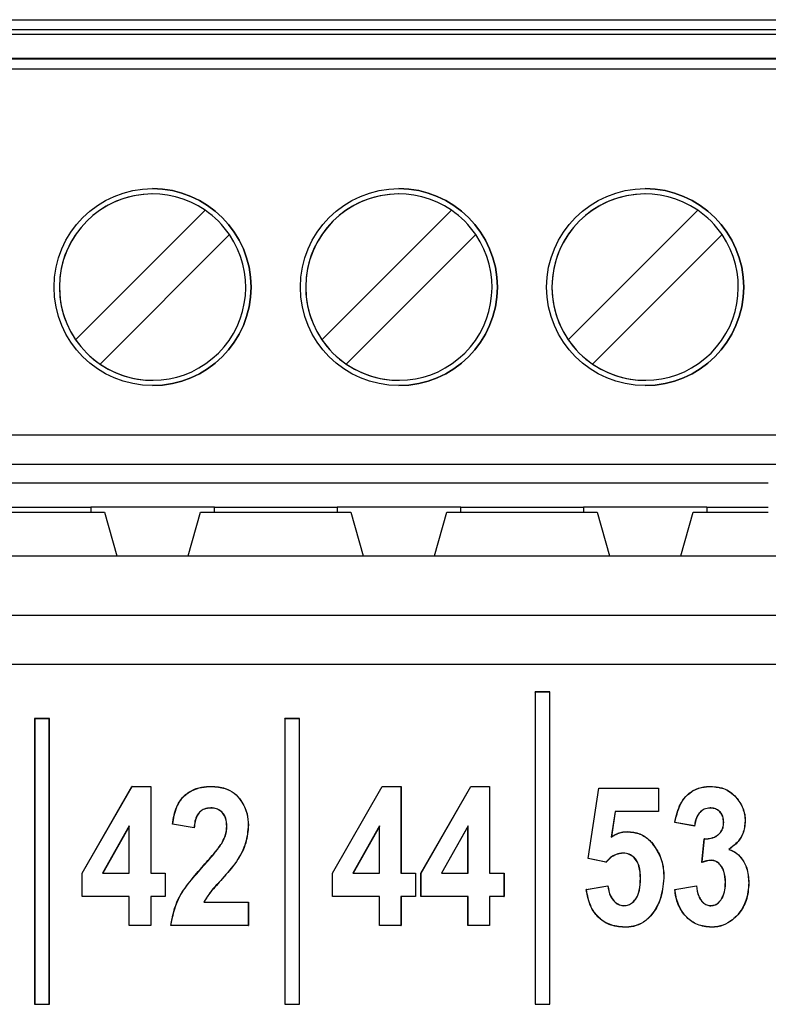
# Paper-space layout 'Sheet1' of a CAD drawing. Header units: millimetres. Extents: x -1 to 420, y -14 to 297.
# Tile 43 of 110: x 62.39 to 65.43, y 215.19 to 219.19. Entities that reach past the tile are written whole.
import ezdxf

# ---------------------------------------------------------------- set-up
doc = ezdxf.new("R2010")
doc.units = ezdxf.units.MM

psp = doc.layouts.new('Sheet1')

# ---------------------------------------------------------------- linework, layer by layer
at = {"color": 7, "linetype": 'Continuous', "lineweight": 25}
for p, q in [((59.429, 219.1903), (66.429, 219.1903)), ((59.429, 219.1503), (66.429, 219.1503)), ((66.429, 219.1303), (59.429, 219.1303)), ((59.429, 219.0343), (66.429, 219.0343)), ((66.429, 219.0294), (59.429, 219.0294)), ((66.429, 218.9895), (59.429, 218.9895)), ((62.6167, 217.8909), (63.1424, 218.4167)), ((63.6167, 217.8909), (64.1424, 218.4167)), ((64.6167, 217.8909), (65.1424, 218.4167)), ((63.2414, 218.3177), (62.7156, 217.7919)), ((64.2414, 218.3177), (63.7156, 217.7919)), ((65.2414, 218.3177), (64.7156, 217.7919)), ((62.6167, 217.8909), (62.6167, 217.8909)), ((63.6167, 217.8909), (63.6167, 217.8909)), ((64.6167, 217.8909), (64.6167, 217.8909)), ((62.7156, 217.7919), (62.7156, 217.7919)), ((63.7156, 217.7919), (63.7156, 217.7919)), ((64.7156, 217.7919), (64.7156, 217.7919)), ((59.429, 217.5043), (66.429, 217.5043)), ((66.429, 217.3843), (59.429, 217.3843)), ((60.429, 217.3103), (62.929, 217.3103)), ((62.929, 217.3103), (65.429, 217.3103)), ((62.124, 217.1903), (62.734, 217.1903)), ((62.18, 217.2103), (62.678, 217.2103)), ((63.18, 217.2103), (62.678, 217.2103)), ((62.678, 217.2103), (62.678, 217.1903)), ((62.734, 217.1903), (62.7844, 217.0135)), ((63.0737, 217.0135), (63.124, 217.1903)), ((63.0737, 217.0135), (63.124, 217.1903)), ((63.124, 217.1903), (63.734, 217.1903)), ((63.124, 217.1903), (63.124, 217.1903)), ((63.18, 217.2103), (63.678, 217.2103)), ((63.18, 217.1903), (63.18, 217.2103)), ((64.18, 217.2103), (63.678, 217.2103)), ((63.678, 217.2103), (63.678, 217.1903)), ((63.734, 217.1903), (63.7844, 217.0135)), ((64.0737, 217.0135), (64.124, 217.1903)), ((64.0737, 217.0135), (64.124, 217.1903)), ((64.124, 217.1903), (64.734, 217.1903)), ((64.124, 217.1903), (64.124, 217.1903)), ((64.18, 217.2103), (64.678, 217.2103)), ((64.18, 217.1903), (64.18, 217.2103)), ((65.18, 217.2103), (64.678, 217.2103)), ((64.678, 217.2103), (64.678, 217.1903)), ((64.734, 217.1903), (64.7844, 217.0135)), ((65.0737, 217.0135), (65.124, 217.1903)), ((65.0737, 217.0135), (65.124, 217.1903)), ((65.124, 217.1903), (65.429, 217.1903)), ((65.124, 217.1903), (65.124, 217.1903)), ((65.18, 217.2103), (65.429, 217.2103)), ((65.18, 217.2103), (65.18, 217.1903)), ((60.4344, 217.0135), (65.5353, 217.0135)), ((59.2823, 216.7719), (66.688, 216.7719)), ((66.688, 216.5721), (59.2823, 216.5721)), ((64.4825, 216.4603), (64.4819, 216.4608)), ((64.4819, 216.4608), (64.4819, 215.1922)), ((64.5419, 216.4608), (64.4819, 216.4608)), ((64.4825, 216.4603), (64.4825, 215.1927)), ((64.5414, 216.4603), (64.4825, 216.4603)), ((64.5414, 216.4603), (64.5419, 216.4608)), ((64.5414, 215.1927), (64.5414, 216.4603)), ((64.5419, 215.1922), (64.5419, 216.4608)), ((62.4505, 216.3517), (62.4499, 216.3522)), ((62.5099, 216.3522), (62.4499, 216.3522)), ((62.4499, 216.3522), (62.4499, 215.1922)), ((62.5094, 216.3517), (62.4505, 216.3517)), ((62.4505, 216.3517), (62.4505, 215.1927)), ((62.5094, 216.3517), (62.5099, 216.3522)), ((62.5094, 215.1927), (62.5094, 216.3517)), ((62.5099, 215.1922), (62.5099, 216.3522)), ((63.4665, 216.3517), (63.4659, 216.3522)), ((63.5259, 216.3522), (63.4659, 216.3522)), ((63.4659, 216.3522), (63.4659, 215.1922)), ((63.4665, 216.3517), (63.4665, 215.1927)), ((63.5254, 216.3517), (63.4665, 216.3517)), ((63.5254, 216.3517), (63.5259, 216.3522)), ((63.5254, 215.1927), (63.5254, 216.3517)), ((63.5259, 215.1922), (63.5259, 216.3522)), ((62.6431, 215.7246), (62.8453, 216.0772)), ((62.6436, 215.7245), (62.8456, 216.0767)), ((62.8456, 216.0767), (62.8453, 216.0772)), ((62.8453, 216.0772), (62.9219, 216.0772)), ((62.8456, 216.0767), (62.9214, 216.0767)), ((62.9214, 216.0767), (62.9219, 216.0772)), ((62.9214, 216.0767), (62.9214, 215.7245)), ((62.9219, 216.0772), (62.9219, 215.725)), ((63.1678, 216.0767), (63.1678, 216.0772)), ((63.6591, 215.7246), (63.8613, 216.0772)), ((63.6596, 215.7245), (63.8616, 216.0767)), ((63.8616, 216.0767), (63.8613, 216.0772)), ((63.8613, 216.0772), (63.9379, 216.0772)), ((63.8616, 216.0767), (63.9374, 216.0767)), ((63.9374, 216.0767), (63.9379, 216.0772)), ((63.9374, 216.0767), (63.9374, 215.7245)), ((63.9379, 216.0772), (63.9379, 215.725)), ((64.0186, 215.7246), (64.2209, 216.0772)), ((64.0191, 215.7245), (64.2212, 216.0767)), ((64.2212, 216.0767), (64.2209, 216.0772)), ((64.2209, 216.0772), (64.2975, 216.0772)), ((64.2212, 216.0767), (64.2969, 216.0767)), ((64.2969, 216.0767), (64.2975, 216.0772)), ((64.2969, 216.0767), (64.2969, 215.7245)), ((64.2975, 216.0772), (64.2975, 215.725)), ((64.6971, 215.7837), (64.7411, 216.0699)), ((64.6977, 215.7841), (64.7415, 216.0693)), ((64.7415, 216.0693), (64.7411, 216.0699)), ((64.7411, 216.0699), (64.9833, 216.0699)), ((64.7415, 216.0693), (64.9827, 216.0693)), ((64.9827, 216.0693), (64.9833, 216.0699)), ((64.9827, 216.0693), (64.9827, 215.975)), ((64.9833, 216.0699), (64.9833, 215.9745)), ((65.1951, 216.0767), (65.1951, 216.0772)), ((63.1659, 215.9897), (63.1659, 215.9892)), ((65.1926, 215.9897), (65.1926, 215.9892)), ((64.8075, 215.975), (64.7915, 215.8714)), ((64.8079, 215.9745), (64.7922, 215.8724)), ((64.8075, 215.975), (64.8079, 215.9745)), ((64.9827, 215.975), (64.8075, 215.975)), ((64.9833, 215.9745), (64.8079, 215.9745)), ((64.9827, 215.975), (64.9833, 215.9745)), ((62.8344, 215.9167), (62.726, 215.7245)), ((62.8338, 215.9147), (62.7269, 215.725)), ((62.8344, 215.9167), (62.8338, 215.9147)), ((62.8338, 215.725), (62.8338, 215.9147)), ((62.8344, 215.7245), (62.8344, 215.9167)), ((63.098, 215.9084), (63.01, 215.9231)), ((63.0975, 215.909), (63.0105, 215.9235)), ((63.2306, 215.9145), (63.2301, 215.9145)), ((63.3176, 215.9201), (63.3182, 215.9201)), ((63.8504, 215.9167), (63.742, 215.7245)), ((63.8498, 215.9147), (63.7429, 215.725)), ((63.8504, 215.9167), (63.8498, 215.9147)), ((63.8498, 215.725), (63.8498, 215.9147)), ((63.8504, 215.7245), (63.8504, 215.9167)), ((64.2099, 215.9167), (64.1015, 215.7245)), ((64.2094, 215.9147), (64.1024, 215.725)), ((64.2099, 215.9167), (64.2094, 215.9147)), ((64.2094, 215.725), (64.2094, 215.9147)), ((64.2099, 215.7245), (64.2099, 215.9167)), ((65.0499, 215.9309), (65.0493, 215.9305)), ((65.13, 215.9158), (65.0493, 215.9305)), ((65.1296, 215.9164), (65.0499, 215.9309)), ((65.2479, 215.9316), (65.2474, 215.9316)), ((65.335, 215.9365), (65.3355, 215.9365)), ((64.7915, 215.8714), (64.7922, 215.8724)), ((64.8565, 215.8932), (64.8564, 215.8938)), ((65.1594, 215.7682), (65.169, 215.8644)), ((65.16, 215.769), (65.1695, 215.8639)), ((65.1695, 215.8639), (65.169, 215.8644)), ((65.2269, 215.8811), (65.2266, 215.8815)), ((63.21, 215.8453), (63.2096, 215.8456)), ((64.9541, 215.8501), (64.9545, 215.8504)), ((65.2683, 215.821), (65.2694, 215.8212)), ((64.6977, 215.7841), (64.6971, 215.7837)), ((64.7702, 215.769), (64.6971, 215.7837)), ((64.77, 215.7696), (64.6977, 215.7841)), ((64.8398, 215.8062), (64.8398, 215.8057)), ((63.1362, 215.7551), (63.1359, 215.7555)), ((65.197, 215.7769), (65.197, 215.7764)), ((62.6436, 215.7245), (62.6431, 215.7246)), ((62.6431, 215.6296), (62.6431, 215.7246)), ((62.6436, 215.6301), (62.6436, 215.7245)), ((62.726, 215.7245), (62.7269, 215.725)), ((62.726, 215.7245), (62.8344, 215.7245)), ((62.7269, 215.725), (62.8338, 215.725)), ((62.8344, 215.7245), (62.8338, 215.725)), ((62.9214, 215.7245), (62.9219, 215.725)), ((62.9214, 215.7245), (62.9801, 215.7245)), ((62.9219, 215.725), (62.9806, 215.725)), ((62.9801, 215.7245), (62.9806, 215.725)), ((62.9801, 215.7245), (62.9801, 215.6301)), ((62.9806, 215.725), (62.9806, 215.6296)), ((63.2116, 215.7022), (63.212, 215.7018)), ((63.6596, 215.7245), (63.6591, 215.7246)), ((63.6591, 215.6296), (63.6591, 215.7246)), ((63.6596, 215.6301), (63.6596, 215.7245)), ((63.742, 215.7245), (63.7429, 215.725)), ((63.742, 215.7245), (63.8504, 215.7245)), ((63.7429, 215.725), (63.8498, 215.725)), ((63.8504, 215.7245), (63.8498, 215.725)), ((63.9374, 215.7245), (63.9379, 215.725)), ((63.9374, 215.7245), (63.9961, 215.7245)), ((63.9379, 215.725), (63.9966, 215.725)), ((63.9961, 215.7245), (63.9966, 215.725)), ((63.9961, 215.7245), (63.9961, 215.6301)), ((63.9966, 215.725), (63.9966, 215.6296)), ((64.0191, 215.7245), (64.0186, 215.7246)), ((64.0186, 215.6296), (64.0186, 215.7246)), ((64.0191, 215.6301), (64.0191, 215.7245)), ((64.1015, 215.7245), (64.1024, 215.725)), ((64.1015, 215.7245), (64.2099, 215.7245)), ((64.1024, 215.725), (64.2094, 215.725)), ((64.2099, 215.7245), (64.2094, 215.725)), ((64.2969, 215.7245), (64.2975, 215.725)), ((64.2969, 215.7245), (64.3556, 215.7245)), ((64.2975, 215.725), (64.3562, 215.725)), ((64.3556, 215.7245), (64.3562, 215.725)), ((64.3556, 215.7245), (64.3556, 215.6301)), ((64.3562, 215.725), (64.3562, 215.6296)), ((64.9104, 215.7025), (64.9099, 215.7025)), ((65.0047, 215.7047), (65.0053, 215.7047)), ((64.6897, 215.6589), (64.7778, 215.6736)), ((64.6903, 215.6585), (64.7773, 215.673)), ((65.0493, 215.6589), (65.1374, 215.6736)), ((65.0499, 215.6585), (65.1369, 215.673)), ((65.1369, 215.673), (65.1374, 215.6736)), ((65.2553, 215.6877), (65.2548, 215.6877)), ((65.3496, 215.6854), (65.3502, 215.6854)), ((62.6436, 215.6301), (62.6431, 215.6296)), ((62.8338, 215.6296), (62.6431, 215.6296)), ((62.8344, 215.6301), (62.6436, 215.6301)), ((62.8344, 215.6301), (62.8338, 215.6296)), ((62.8338, 215.5122), (62.8338, 215.6296)), ((62.8344, 215.5127), (62.8344, 215.6301)), ((62.9214, 215.6301), (62.9219, 215.6296)), ((62.9801, 215.6301), (62.9214, 215.6301)), ((62.9214, 215.6301), (62.9214, 215.5127)), ((62.9806, 215.6296), (62.9219, 215.6296)), ((62.9219, 215.6296), (62.9219, 215.5122)), ((62.9801, 215.6301), (62.9806, 215.6296)), ((63.6596, 215.6301), (63.6591, 215.6296)), ((63.8498, 215.6296), (63.6591, 215.6296)), ((63.8504, 215.6301), (63.6596, 215.6301)), ((63.8504, 215.6301), (63.8498, 215.6296)), ((63.8498, 215.5122), (63.8498, 215.6296)), ((63.8504, 215.5127), (63.8504, 215.6301)), ((63.9961, 215.6301), (63.9374, 215.6301)), ((63.9374, 215.6301), (63.9374, 215.5127)), ((63.9374, 215.6301), (63.9379, 215.6296)), ((63.9379, 215.6296), (63.9379, 215.5122)), ((63.9966, 215.6296), (63.9379, 215.6296)), ((63.9961, 215.6301), (63.9966, 215.6296)), ((64.0191, 215.6301), (64.0186, 215.6296)), ((64.2094, 215.6296), (64.0186, 215.6296)), ((64.2099, 215.6301), (64.0191, 215.6301)), ((64.2099, 215.6301), (64.2094, 215.6296)), ((64.2094, 215.5122), (64.2094, 215.6296)), ((64.2099, 215.5127), (64.2099, 215.6301)), ((64.2969, 215.6301), (64.2969, 215.5127)), ((64.2969, 215.6301), (64.2975, 215.6296)), ((64.3556, 215.6301), (64.2969, 215.6301)), ((64.2975, 215.6296), (64.2975, 215.5122)), ((64.3562, 215.6296), (64.2975, 215.6296)), ((64.3556, 215.6301), (64.3562, 215.6296)), ((63.1372, 215.6071), (63.138, 215.6076)), ((63.1372, 215.6071), (63.3176, 215.6071)), ((63.138, 215.6076), (63.3182, 215.6076)), ((63.3176, 215.6071), (63.3182, 215.6076)), ((63.3176, 215.6071), (63.3176, 215.5127)), ((63.3182, 215.6076), (63.3182, 215.5122)), ((64.843, 215.5924), (64.843, 215.5929)), ((65.1963, 215.5924), (65.1963, 215.5929)), ((62.8344, 215.5127), (62.8338, 215.5122)), ((62.9219, 215.5122), (62.8338, 215.5122)), ((62.9214, 215.5127), (62.8344, 215.5127)), ((62.9214, 215.5127), (62.9219, 215.5122)), ((63.0032, 215.5127), (63.0026, 215.5122)), ((63.3182, 215.5122), (63.0026, 215.5122)), ((63.3176, 215.5127), (63.0032, 215.5127)), ((63.3176, 215.5127), (63.3182, 215.5122)), ((63.8504, 215.5127), (63.8498, 215.5122)), ((63.9379, 215.5122), (63.8498, 215.5122)), ((63.9374, 215.5127), (63.8504, 215.5127)), ((63.9374, 215.5127), (63.9379, 215.5122)), ((64.2099, 215.5127), (64.2094, 215.5122)), ((64.2975, 215.5122), (64.2094, 215.5122)), ((64.2969, 215.5127), (64.2099, 215.5127)), ((64.2969, 215.5127), (64.2975, 215.5122)), ((64.8447, 215.5054), (64.8447, 215.5048)), ((65.198, 215.5054), (65.198, 215.5048)), ((62.4505, 215.1927), (62.4499, 215.1922)), ((62.4499, 215.1922), (62.5099, 215.1922)), ((62.4505, 215.1927), (62.5094, 215.1927)), ((62.5094, 215.1927), (62.5099, 215.1922)), ((63.4665, 215.1927), (63.4659, 215.1922)), ((63.4659, 215.1922), (63.5259, 215.1922)), ((63.4665, 215.1927), (63.5254, 215.1927)), ((63.5254, 215.1927), (63.5259, 215.1922)), ((64.4825, 215.1927), (64.4819, 215.1922)), ((64.4819, 215.1922), (64.5419, 215.1922)), ((64.4825, 215.1927), (64.5414, 215.1927)), ((64.5414, 215.1927), (64.5419, 215.1922))]:
    psp.add_line(p, q, dxfattribs=at)
at = {"color": 7, "linetype": 'Continuous', "lineweight": 25, "flags": 128}
for points in [[(63.0105, 215.9235), (63.0102, 215.9233), (63.01, 215.9231)], [(63.0975, 215.909), (63.0978, 215.9088), (63.098, 215.9084)], [(65.1296, 215.9164), (65.1297, 215.9161), (65.1299, 215.916), (65.13, 215.9158)], [(64.77, 215.7696), (64.7701, 215.7693), (64.7702, 215.769)], [(64.7773, 215.673), (64.7775, 215.6732), (64.7776, 215.6734), (64.7778, 215.6736)], [(64.6903, 215.6585), (64.69, 215.6587), (64.6897, 215.6589)], [(65.0499, 215.6585), (65.0496, 215.6587), (65.0493, 215.6589)]]:
    psp.add_lwpolyline(points, dxfattribs=at)
at = {"color": 7, "linetype": 'Continuous', "lineweight": 25}
for centre in [(62.929, 218.1043), (63.929, 218.1043), (64.929, 218.1043)]:
    psp.add_circle(centre, 0.4, dxfattribs=at)
for centre, radius, start, end in [((62.929, 218.1043), 0.4, 270, 90), ((63.929, 218.1043), 0.4, 270, 90), ((64.929, 218.1043), 0.4, 270, 90), ((62.929, 218.1043), 0.3783, 90, 270), ((62.929, 218.1043), 0.3783, 55.6634, 214.3366), ((63.929, 218.1043), 0.3783, 55.6634, 214.3366), ((63.929, 218.1043), 0.3783, 90, 270), ((64.929, 218.1043), 0.3783, 55.6634, 214.3366), ((64.929, 218.1043), 0.3783, 90, 270), ((62.929, 218.1043), 0.3783, 34.3365, 55.6634), ((63.929, 218.1043), 0.3783, 34.3365, 55.6634), ((64.929, 218.1043), 0.3783, 34.3365, 55.6634), ((62.929, 218.1043), 0.3783, 235.6634, 34.3366), ((63.929, 218.1043), 0.3783, 235.6634, 34.3366), ((64.929, 218.1043), 0.3783, 235.6634, 34.3366), ((62.929, 218.1043), 0.3783, 214.3365, 235.6634), ((63.929, 218.1043), 0.3783, 214.3365, 235.6634), ((64.929, 218.1043), 0.3783, 214.3365, 235.6634), ((65.9063, 215.1831), 0.9488, 141.8667, 141.9257)]:
    psp.add_arc(centre, radius, start, end, dxfattribs=at)
for points, knots in [([(63.01, 215.9231), (63.0138, 215.9472), (63.0199, 215.9863), (63.0489, 216.0337), (63.085, 216.0611), (63.1263, 216.0753), (63.1543, 216.0766), (63.1678, 216.0772)], [0, 0, 0, 0, 0.2944414, 0.4768302, 0.6600669, 0.8356179, 1, 1, 1, 1]), ([(63.0105, 215.9235), (63.0144, 215.9477), (63.0206, 215.9867), (63.0497, 216.0337), (63.0858, 216.0609), (63.1268, 216.0748), (63.1545, 216.0761), (63.1678, 216.0767)], [0, 0, 0, 0, 0.296022, 0.47834, 0.661467, 0.837573, 1, 1, 1, 1]), ([(63.1678, 216.0772), (63.1871, 216.0759), (63.22, 216.0737), (63.2621, 216.0513), (63.2931, 216.0155), (63.3147, 215.9706), (63.3171, 215.9356), (63.3182, 215.9201)], [0, 0, 0, 0, 0.23468, 0.402497, 0.570432, 0.810637, 1, 1, 1, 1]), ([(63.1678, 216.0767), (63.187, 216.0754), (63.2198, 216.0732), (63.2618, 216.0508), (63.2927, 216.0153), (63.3142, 215.9705), (63.3166, 215.9355), (63.3176, 215.9201)], [0, 0, 0, 0, 0.23471, 0.40237, 0.57015, 0.810471, 1, 1, 1, 1]), ([(65.0493, 215.9305), (65.0551, 215.9568), (65.064, 215.9976), (65.0976, 216.0439), (65.1348, 216.068), (65.1692, 216.0764), (65.1892, 216.077), (65.1951, 216.0772)], [0, 0, 0, 0, 0.350849, 0.54292, 0.735692, 0.922384, 1, 1, 1, 1]), ([(65.0499, 215.9309), (65.0569, 215.9619), (65.0671, 216.0071), (65.1083, 216.0519), (65.1466, 216.0719), (65.177, 216.0762), (65.1932, 216.0766), (65.1951, 216.0767)], [0, 0, 0, 0, 0.41221, 0.599031, 0.785853, 0.973938, 1, 1, 1, 1]), ([(65.1951, 216.0772), (65.2154, 216.0754), (65.2497, 216.0723), (65.2932, 216.0421), (65.3226, 216.002), (65.3348, 215.963), (65.3354, 215.941), (65.3355, 215.9365)], [0, 0, 0, 0, 0.2721, 0.459164, 0.700368, 0.939474, 1, 1, 1, 1]), ([(65.1951, 216.0767), (65.2154, 216.0749), (65.2495, 216.0718), (65.2928, 216.0417), (65.3221, 216.0018), (65.3343, 215.9629), (65.3348, 215.941), (65.335, 215.9365)], [0, 0, 0, 0, 0.2719915, 0.4589496, 0.7002871, 0.9395338, 1, 1, 1, 1]), ([(63.1659, 215.9897), (63.1568, 215.989), (63.1413, 215.9878), (63.1224, 215.9763), (63.1085, 215.9592), (63.1002, 215.9358), (63.0984, 215.9178), (63.0975, 215.909)], [0, 0, 0, 0, 0.228303, 0.385981, 0.543516, 0.777078, 1, 1, 1, 1]), ([(63.1659, 215.9892), (63.1567, 215.9885), (63.1413, 215.9873), (63.1226, 215.9757), (63.1089, 215.9587), (63.1007, 215.9353), (63.0989, 215.9173), (63.098, 215.9084)], [0, 0, 0, 0, 0.228748, 0.385123, 0.541348, 0.77472, 1, 1, 1, 1]), ([(63.2306, 215.9145), (63.23, 215.9259), (63.2289, 215.9442), (63.2175, 215.967), (63.2024, 215.9807), (63.1844, 215.9887), (63.1719, 215.9894), (63.1659, 215.9897)], [0, 0, 0, 0, 0.30312, 0.484808, 0.667498, 0.838688, 1, 1, 1, 1]), ([(63.2301, 215.9145), (63.2294, 215.9259), (63.2284, 215.944), (63.217, 215.9667), (63.2021, 215.9803), (63.1843, 215.9882), (63.1719, 215.9888), (63.1659, 215.9892)], [0, 0, 0, 0, 0.3040293, 0.4854243, 0.6678273, 0.8387304, 1, 1, 1, 1]), ([(65.1926, 215.9897), (65.1845, 215.9887), (65.1692, 215.9869), (65.1512, 215.9731), (65.1373, 215.9537), (65.1317, 215.9337), (65.13, 215.9202), (65.1296, 215.9164)], [0, 0, 0, 0, 0.227014, 0.426437, 0.616257, 0.891174, 1, 1, 1, 1]), ([(65.1926, 215.9892), (65.1845, 215.9882), (65.1692, 215.9863), (65.1514, 215.9725), (65.1377, 215.9533), (65.1321, 215.9332), (65.1305, 215.9197), (65.13, 215.9158)], [0, 0, 0, 0, 0.227523, 0.425194, 0.614086, 0.888785, 1, 1, 1, 1]), ([(65.2479, 215.9316), (65.2474, 215.9396), (65.2464, 215.9535), (65.2367, 215.971), (65.2234, 215.9825), (65.208, 215.9889), (65.1974, 215.9894), (65.1926, 215.9897)], [0, 0, 0, 0, 0.264586, 0.456483, 0.64878, 0.840906, 1, 1, 1, 1]), ([(65.2474, 215.9316), (65.2469, 215.9396), (65.2459, 215.9534), (65.2362, 215.9708), (65.223, 215.9822), (65.2077, 215.9884), (65.1973, 215.9889), (65.1926, 215.9892)], [0, 0, 0, 0, 0.2670786, 0.458657, 0.6506039, 0.8429079, 1, 1, 1, 1]), ([(63.2096, 215.8456), (63.2141, 215.8541), (63.2221, 215.869), (63.2289, 215.8925), (63.2297, 215.9071), (63.2301, 215.9145)], [0, 0, 0, 0, 0.398569, 0.694611, 1, 1, 1, 1]), ([(63.21, 215.8453), (63.2146, 215.8539), (63.2226, 215.8688), (63.2294, 215.8924), (63.2302, 215.9071), (63.2306, 215.9145)], [0, 0, 0, 0, 0.39859, 0.694626, 1, 1, 1, 1]), ([(63.3176, 215.9201), (63.3155, 215.8958), (63.3108, 215.8432), (63.2705, 215.7685), (63.2317, 215.7248), (63.2116, 215.7022)], [0, 0, 0, 0, 0.292828, 0.633968, 1, 1, 1, 1]), ([(63.3182, 215.9201), (63.316, 215.8958), (63.3113, 215.8431), (63.271, 215.7683), (63.2321, 215.7245), (63.212, 215.7018)], [0, 0, 0, 0, 0.292364, 0.633737, 1, 1, 1, 1]), ([(65.2266, 215.8815), (65.2319, 215.8872), (65.242, 215.8982), (65.2469, 215.9169), (65.2473, 215.9277), (65.2474, 215.9316)], [0, 0, 0, 0, 0.413913, 0.792248, 1, 1, 1, 1]), ([(65.2269, 215.8811), (65.2322, 215.8868), (65.2424, 215.8978), (65.2474, 215.9166), (65.2478, 215.9276), (65.2479, 215.9316)], [0, 0, 0, 0, 0.410408, 0.789266, 1, 1, 1, 1]), ([(65.335, 215.9365), (65.3332, 215.919), (65.3297, 215.885), (65.3018, 215.8455), (65.2785, 215.8285), (65.2683, 215.821)], [0, 0, 0, 0, 0.375072, 0.727592, 1, 1, 1, 1]), ([(65.3355, 215.9365), (65.3337, 215.9189), (65.3302, 215.8848), (65.3024, 215.8455), (65.2793, 215.8285), (65.2694, 215.8212)], [0, 0, 0, 0, 0.378348, 0.733641, 1, 1, 1, 1]), ([(64.7915, 215.8714), (64.7965, 215.8744), (64.8063, 215.8804), (64.822, 215.8878), (64.839, 215.8922), (64.8506, 215.8929), (64.8565, 215.8932)], [0, 0, 0, 0, 0.249202, 0.498905, 0.745904, 1, 1, 1, 1]), ([(64.7922, 215.8724), (64.7972, 215.8754), (64.807, 215.8814), (64.8279, 215.8911), (64.8451, 215.8927), (64.8564, 215.8938)], [0, 0, 0, 0, 0.252712, 0.505947, 1, 1, 1, 1]), ([(64.8564, 215.8938), (64.874, 215.892), (64.9077, 215.8887), (64.9387, 215.8665), (64.9522, 215.8527), (64.9545, 215.8504)], [0, 0, 0, 0, 0.474624, 0.911091, 1, 1, 1, 1]), ([(64.8565, 215.8932), (64.8739, 215.8915), (64.9075, 215.8882), (64.9384, 215.866), (64.9518, 215.8524), (64.9541, 215.8501)], [0, 0, 0, 0, 0.474468, 0.911018, 1, 1, 1, 1]), ([(65.169, 215.8644), (65.176, 215.8646), (65.1923, 215.8649), (65.2125, 215.8711), (65.2233, 215.8791), (65.2266, 215.8815)], [0, 0, 0, 0, 0.342318, 0.800767, 1, 1, 1, 1]), ([(65.1695, 215.8639), (65.1763, 215.8641), (65.1927, 215.8645), (65.2128, 215.8706), (65.2237, 215.8787), (65.2269, 215.8811)], [0, 0, 0, 0, 0.337688, 0.802698, 1, 1, 1, 1]), ([(63.1359, 215.7555), (63.1438, 215.7644), (63.1598, 215.7824), (63.1853, 215.8117), (63.2009, 215.8335), (63.2096, 215.8456)], [0, 0, 0, 0, 0.308973, 0.617973, 1, 1, 1, 1]), ([(63.1362, 215.7551), (63.1442, 215.7641), (63.1602, 215.782), (63.1858, 215.8113), (63.2014, 215.8332), (63.21, 215.8453)], [0, 0, 0, 0, 0.308698, 0.617423, 1, 1, 1, 1]), ([(64.9541, 215.8501), (64.9676, 215.8315), (64.9942, 215.7949), (65.0037, 215.7419), (65.0045, 215.7123), (65.0047, 215.7047)], [0, 0, 0, 0, 0.434095, 0.854268, 1, 1, 1, 1]), ([(64.9545, 215.8504), (64.968, 215.8318), (64.9947, 215.7951), (65.0042, 215.7419), (65.0051, 215.7123), (65.0053, 215.7047)], [0, 0, 0, 0, 0.434434, 0.854792, 1, 1, 1, 1]), ([(65.2683, 215.821), (65.2797, 215.8163), (65.3019, 215.8072), (65.3262, 215.7791), (65.3462, 215.739), (65.3483, 215.7059), (65.3496, 215.6854)], [0, 0, 0, 0, 0.215541, 0.420815, 0.640648, 1, 1, 1, 1]), ([(65.2694, 215.8212), (65.2808, 215.8164), (65.3027, 215.8071), (65.3267, 215.7791), (65.3468, 215.7392), (65.3489, 215.706), (65.3502, 215.6854)], [0, 0, 0, 0, 0.216416, 0.416936, 0.638878, 1, 1, 1, 1]), ([(64.8398, 215.8062), (64.8302, 215.8052), (64.811, 215.8031), (64.7873, 215.7882), (64.7754, 215.7754), (64.77, 215.7696)], [0, 0, 0, 0, 0.353359, 0.707539, 1, 1, 1, 1]), ([(64.8398, 215.8057), (64.8303, 215.8047), (64.8112, 215.8026), (64.7875, 215.7877), (64.7757, 215.7749), (64.7702, 215.769)], [0, 0, 0, 0, 0.351583, 0.703982, 1, 1, 1, 1]), ([(64.9104, 215.7025), (64.9097, 215.7199), (64.9087, 215.7459), (64.8945, 215.7779), (64.8768, 215.7964), (64.8568, 215.8053), (64.8444, 215.806), (64.8398, 215.8062)], [0, 0, 0, 0, 0.367493, 0.550131, 0.734025, 0.902941, 1, 1, 1, 1]), ([(64.9099, 215.7025), (64.9092, 215.7199), (64.9081, 215.7458), (64.894, 215.7776), (64.8765, 215.7959), (64.8568, 215.8048), (64.8444, 215.8055), (64.8398, 215.8057)], [0, 0, 0, 0, 0.368732, 0.550832, 0.734188, 0.902838, 1, 1, 1, 1]), ([(63.0026, 215.5122), (63.0101, 215.5491), (63.0232, 215.6141), (63.0796, 215.6912), (63.117, 215.7339), (63.1359, 215.7555)], [0, 0, 0, 0, 0.39516, 0.694466, 1, 1, 1, 1]), ([(63.0032, 215.5127), (63.0106, 215.5493), (63.0237, 215.6139), (63.08, 215.6908), (63.1174, 215.7335), (63.1362, 215.7551)], [0, 0, 0, 0, 0.392637, 0.693164, 1, 1, 1, 1]), ([(65.197, 215.7764), (65.1937, 215.7762), (65.1872, 215.776), (65.1745, 215.7733), (65.1654, 215.7702), (65.1594, 215.7682)], [0, 0, 0, 0, 0.253455, 0.507174, 1, 1, 1, 1]), ([(65.197, 215.7769), (65.1937, 215.7768), (65.1872, 215.7765), (65.1747, 215.7739), (65.1658, 215.7709), (65.16, 215.769)], [0, 0, 0, 0, 0.257683, 0.515644, 1, 1, 1, 1]), ([(65.2553, 215.6877), (65.2544, 215.7029), (65.2531, 215.7261), (65.2396, 215.7532), (65.226, 215.7677), (65.2113, 215.7757), (65.2017, 215.7765), (65.197, 215.7769)], [0, 0, 0, 0, 0.381704, 0.584608, 0.757284, 0.880538, 1, 1, 1, 1]), ([(65.2548, 215.6877), (65.2539, 215.7028), (65.2526, 215.7259), (65.2386, 215.7539), (65.2237, 215.7693), (65.2083, 215.7756), (65.2001, 215.7761), (65.197, 215.7764)], [0, 0, 0, 0, 0.383279, 0.585741, 0.789816, 0.919188, 1, 1, 1, 1]), ([(63.2116, 215.7022), (63.2036, 215.6932), (63.1877, 215.6753), (63.1604, 215.6454), (63.1457, 215.6211), (63.1372, 215.6071)], [0, 0, 0, 0, 0.297382, 0.594778, 1, 1, 1, 1]), ([(63.212, 215.7018), (63.204, 215.6929), (63.1881, 215.6749), (63.161, 215.6453), (63.1464, 215.6213), (63.138, 215.6076)], [0, 0, 0, 0, 0.299837, 0.599689, 1, 1, 1, 1]), ([(64.843, 215.5924), (64.8494, 215.593), (64.8621, 215.5943), (64.8802, 215.6061), (64.8967, 215.6261), (64.909, 215.6597), (64.9099, 215.6866), (64.9104, 215.7025)], [0, 0, 0, 0, 0.132018, 0.264951, 0.43842, 0.668795, 1, 1, 1, 1]), ([(64.843, 215.5929), (64.8493, 215.5935), (64.8619, 215.5948), (64.8798, 215.6065), (64.8962, 215.6262), (64.9084, 215.6598), (64.9093, 215.6866), (64.9099, 215.7025)], [0, 0, 0, 0, 0.131233, 0.263374, 0.436534, 0.666485, 1, 1, 1, 1]), ([(65.0047, 215.7047), (65.0015, 215.6744), (64.9959, 215.6214), (64.9622, 215.5608), (64.9239, 215.5241), (64.8841, 215.5075), (64.8569, 215.506), (64.8447, 215.5054)], [0, 0, 0, 0, 0.318307, 0.55737, 0.714233, 0.871507, 1, 1, 1, 1]), ([(65.0053, 215.7047), (65.002, 215.6744), (64.9964, 215.6212), (64.9626, 215.5605), (64.9241, 215.5237), (64.8842, 215.507), (64.857, 215.5055), (64.8447, 215.5048)], [0, 0, 0, 0, 0.318138, 0.557159, 0.71417, 0.871588, 1, 1, 1, 1]), ([(64.7773, 215.673), (64.7797, 215.6586), (64.7836, 215.6356), (64.8017, 215.611), (64.8204, 215.5957), (64.8353, 215.5935), (64.843, 215.5924)], [0, 0, 0, 0, 0.3788937, 0.6070628, 0.7971823, 1, 1, 1, 1]), ([(64.7778, 215.6736), (64.7801, 215.6593), (64.7839, 215.6364), (64.8018, 215.6116), (64.8193, 215.5974), (64.8341, 215.5935), (64.8418, 215.593), (64.843, 215.5929)], [0, 0, 0, 0, 0.379234, 0.605615, 0.796346, 0.966166, 1, 1, 1, 1]), ([(65.1369, 215.673), (65.1388, 215.6585), (65.1417, 215.6365), (65.1572, 215.6109), (65.1732, 215.5967), (65.1878, 215.5929), (65.1949, 215.5925), (65.1963, 215.5924)], [0, 0, 0, 0, 0.394046, 0.598631, 0.804735, 0.961786, 1, 1, 1, 1]), ([(65.1374, 215.6736), (65.1392, 215.6591), (65.1421, 215.6371), (65.1573, 215.6116), (65.1731, 215.5974), (65.1877, 215.5934), (65.1948, 215.593), (65.1963, 215.5929)], [0, 0, 0, 0, 0.394647, 0.59862, 0.804118, 0.959338, 1, 1, 1, 1]), ([(65.1963, 215.5924), (65.2023, 215.5931), (65.2144, 215.5945), (65.2308, 215.6067), (65.2454, 215.6272), (65.2542, 215.6558), (65.2549, 215.6773), (65.2553, 215.6877)], [0, 0, 0, 0, 0.145278, 0.29065, 0.47796, 0.748624, 1, 1, 1, 1]), ([(65.1963, 215.5929), (65.2023, 215.5936), (65.2144, 215.595), (65.2306, 215.6072), (65.245, 215.6276), (65.2537, 215.656), (65.2544, 215.6775), (65.2548, 215.6877)], [0, 0, 0, 0, 0.146292, 0.290369, 0.478088, 0.749769, 1, 1, 1, 1]), ([(65.3496, 215.6854), (65.3477, 215.661), (65.3443, 215.6166), (65.312, 215.5598), (65.2711, 215.523), (65.23, 215.507), (65.2068, 215.5058), (65.198, 215.5054)], [0, 0, 0, 0, 0.278792, 0.505617, 0.732607, 0.899441, 1, 1, 1, 1]), ([(65.3502, 215.6854), (65.3483, 215.661), (65.3449, 215.6166), (65.3125, 215.5596), (65.2715, 215.5227), (65.2303, 215.5065), (65.2068, 215.5053), (65.198, 215.5048)], [0, 0, 0, 0, 0.277901, 0.50473, 0.731718, 0.898794, 1, 1, 1, 1]), ([(64.8447, 215.5048), (64.8237, 215.5069), (64.7838, 215.5107), (64.737, 215.5439), (64.7019, 215.5933), (64.6944, 215.6341), (64.6897, 215.6589)], [0, 0, 0, 0, 0.259239, 0.490971, 0.689306, 1, 1, 1, 1]), ([(64.8447, 215.5054), (64.8238, 215.5074), (64.784, 215.5112), (64.7373, 215.5443), (64.7025, 215.5934), (64.6949, 215.6339), (64.6903, 215.6585)], [0, 0, 0, 0, 0.259698, 0.491868, 0.690502, 1, 1, 1, 1]), ([(65.198, 215.5048), (65.1784, 215.5069), (65.1413, 215.5107), (65.0971, 215.5426), (65.0649, 215.5867), (65.0528, 215.6279), (65.0499, 215.6539), (65.0493, 215.6589)], [0, 0, 0, 0, 0.247109, 0.466968, 0.667618, 0.934881, 1, 1, 1, 1]), ([(65.198, 215.5054), (65.1784, 215.5074), (65.1415, 215.5112), (65.0975, 215.543), (65.0654, 215.5869), (65.0533, 215.6279), (65.0504, 215.6536), (65.0499, 215.6585)], [0, 0, 0, 0, 0.24744, 0.467712, 0.668689, 0.936704, 1, 1, 1, 1])]:
    psp.add_open_spline(points, degree=3, knots=knots, dxfattribs=at)

doc.saveas('drawing.dxf')
